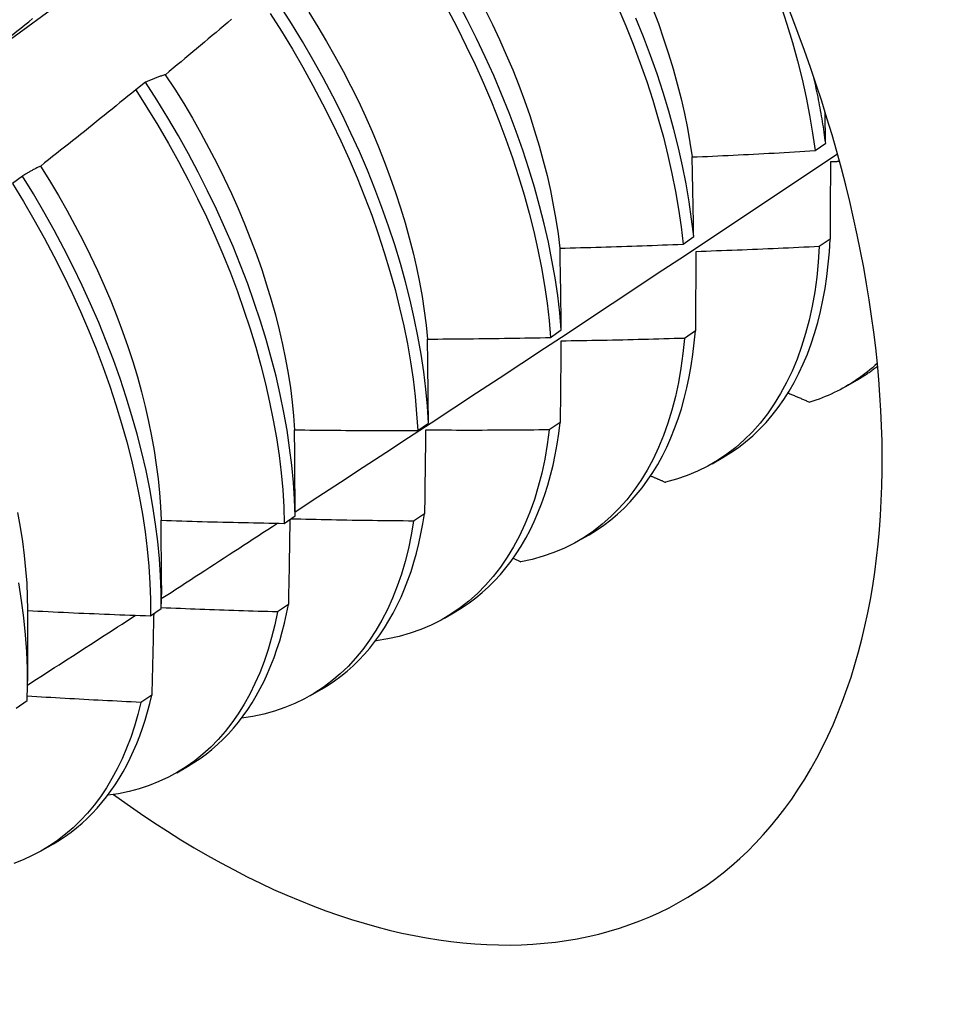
# Model space of a CAD drawing. Header units: inches. Extents: x 11 to 197, y 14 to 125.
# Tile 77 of 82: x 176.848 to 177.088, y 85.595 to 85.851. Entities that reach past the tile are written whole.
import ezdxf

# ---------------------------------------------------------------- set-up
doc = ezdxf.new("R2010")
doc.units = ezdxf.units.IN
doc.header["$MEASUREMENT"] = 0
doc.layers.add('Visible Edges(ANSI)', color=7, linetype='Continuous', lineweight=25)

msp = doc.modelspace()

# ---------------------------------------------------------------- linework, layer by layer
at = {"layer": 'Visible Edges(ANSI)'}
for p, q in [((176.88122, 85.83478), (176.87864, 85.83281)), ((177.05524, 85.81699), (177.05801, 85.81896)), ((176.84919, 85.81038), (176.8466, 85.8084)), ((177.02093, 85.79267), (177.02371, 85.79463)), ((177.05918, 85.79399), (177.05635, 85.79206)), ((176.9865, 85.7684), (176.98928, 85.77036)), ((177.02414, 85.7701), (177.02131, 85.76817)), ((177.06329, 85.75567), (177.06611, 85.75729)), ((176.98899, 85.74629), (176.98615, 85.74437)), ((176.95195, 85.7442), (176.95474, 85.74615)), ((177.02849, 85.73557), (177.03131, 85.7372)), ((176.91728, 85.72006), (176.92008, 85.72201)), ((176.95373, 85.72256), (176.95087, 85.72065)), ((176.9937, 85.71548), (176.99651, 85.71711)), ((176.97676, 85.71096), (176.97877, 85.71006)), ((176.88532, 85.70386), (176.88531, 85.69912)), ((176.88249, 85.696), (176.8853, 85.69794)), ((176.91834, 85.69894), (176.91548, 85.69703)), ((176.85054, 85.69752), (176.85051, 85.67903)), ((176.9589, 85.69539), (176.96171, 85.69702)), ((176.94102, 85.68958), (176.94113, 85.68953)), ((176.88284, 85.67541), (176.87997, 85.67351)), ((176.9241, 85.6753), (176.92691, 85.67692)), ((176.84758, 85.67202), (176.85041, 85.67395)), ((176.8893, 85.65521), (176.89211, 85.65683)), ((176.8545, 85.63512), (176.85731, 85.63674))]:
    msp.add_line(p, q, dxfattribs=at)
at = {"layer": 'Visible Edges(ANSI)', "flags": 128}
for points in [[(176.95474, 85.74615), (176.95447, 85.75053), (176.95405, 85.75498), (176.95351, 85.7595), (176.95282, 85.76407), (176.95201, 85.7687), (176.95106, 85.77338), (176.94999, 85.77811), (176.94878, 85.78287), (176.94744, 85.78766), (176.94597, 85.79247), (176.94438, 85.79731), (176.94267, 85.80216), (176.94083, 85.80701), (176.93887, 85.81187), (176.93679, 85.81672), (176.93459, 85.82156), (176.93228, 85.82638), (176.92986, 85.83118), (176.92734, 85.83594), (176.9247, 85.84068), (176.92197, 85.84537), (176.91913, 85.85001), (176.9162, 85.8546)], [(176.98928, 85.77036), (176.98888, 85.7748), (176.98834, 85.77932), (176.98767, 85.78389), (176.98686, 85.78852), (176.98592, 85.7932), (176.98485, 85.79792), (176.98365, 85.80267), (176.98232, 85.80746), (176.98086, 85.81228), (176.97928, 85.81711), (176.97757, 85.82196), (176.97574, 85.82681), (176.97378, 85.83167), (176.97171, 85.83652), (176.96952, 85.84136), (176.96722, 85.84618), (176.96481, 85.85098), (176.96229, 85.85575)], [(177.00399, 85.85433), (177.00604, 85.84948), (177.00798, 85.84463), (177.00979, 85.83977), (177.01149, 85.83493), (177.01305, 85.83009), (177.0145, 85.82528), (177.01581, 85.8205), (177.01699, 85.81574), (177.01804, 85.81103), (177.01896, 85.80636), (177.01975, 85.80174), (177.02041, 85.79717), (177.02093, 85.79267)], [(177.01303, 85.85401), (177.01451, 85.85005), (177.01589, 85.8461), (177.01718, 85.84216), (177.01836, 85.83824), (177.01944, 85.83435), (177.02042, 85.83048), (177.02129, 85.82664), (177.02205, 85.82284), (177.02271, 85.81907), (177.02327, 85.81535)], [(177.04638, 85.85473), (177.04794, 85.8499), (177.04938, 85.84509), (177.05068, 85.8403), (177.05186, 85.83555), (177.0529, 85.83084), (177.05381, 85.82617), (177.05459, 85.82155), (177.05524, 85.81699)], [(176.79979, 85.81218), (176.80789, 85.8181), (176.81598, 85.82401), (176.82407, 85.82991), (176.83216, 85.83582), (176.84024, 85.84172), (176.84832, 85.84761), (176.85639, 85.8535)], [(176.83536, 85.83821), (176.8364, 85.83902), (176.83743, 85.83984), (176.83847, 85.84065), (176.8395, 85.84147), (176.84053, 85.84228), (176.84157, 85.8431), (176.8426, 85.84392), (176.84363, 85.84474), (176.84466, 85.84556), (176.84569, 85.84638), (176.84672, 85.8472), (176.84775, 85.84802), (176.84878, 85.84885), (176.8498, 85.84967), (176.85083, 85.8505), (176.85185, 85.85132)], [(176.91361, 85.85263), (176.91654, 85.84804), (176.91937, 85.84339), (176.92209, 85.83869), (176.92472, 85.83396), (176.92724, 85.82919), (176.92965, 85.82439), (176.93195, 85.81957), (176.93414, 85.81473), (176.93621, 85.80988), (176.93816, 85.80502), (176.93999, 85.80017), (176.9417, 85.79532), (176.94328, 85.79048), (176.94473, 85.78567), (176.94606, 85.78088), (176.94726, 85.77612), (176.94833, 85.7714), (176.94927, 85.76673), (176.95007, 85.7621), (176.95074, 85.75753), (176.95128, 85.75302), (176.95168, 85.74857), (176.95195, 85.7442)], [(176.92362, 85.85299), (176.92598, 85.84921), (176.92826, 85.84539), (176.93045, 85.84154), (176.93257, 85.83766), (176.93459, 85.83375), (176.93653, 85.82982), (176.93837, 85.82588), (176.94013, 85.82192), (176.94179, 85.81796), (176.94336, 85.814), (176.94483, 85.81004), (176.94621, 85.80609), (176.94749, 85.80215), (176.94868, 85.79823), (176.94976, 85.79432), (176.95075, 85.79045), (176.95163, 85.7866), (176.95241, 85.78279), (176.95309, 85.77902), (176.95366, 85.77529), (176.95413, 85.77161), (176.95449, 85.76798)], [(176.95967, 85.85377), (176.96219, 85.849), (176.96459, 85.84419), (176.96688, 85.83937), (176.96906, 85.83453), (176.97112, 85.82968), (176.97307, 85.82482), (176.97489, 85.81997), (176.97659, 85.81512), (176.97817, 85.81029), (176.97961, 85.80548), (176.98094, 85.80069), (176.98213, 85.79593), (176.98319, 85.79122), (176.98412, 85.78654), (176.98491, 85.78192), (176.98557, 85.77735), (176.9861, 85.77284), (176.9865, 85.7684)], [(176.96941, 85.85375), (176.97136, 85.84982), (176.97321, 85.84587), (176.97498, 85.84192), (176.97665, 85.83796), (176.97822, 85.83401), (176.9797, 85.83005), (176.98107, 85.8261), (176.98234, 85.82217), (176.98352, 85.81825), (176.98459, 85.81435), (176.98557, 85.81048), (176.98644, 85.80664), (176.98721, 85.80283), (176.98787, 85.79906), (176.98844, 85.79533), (176.9889, 85.79165)], [(177.02371, 85.79463), (177.02317, 85.79914), (177.02251, 85.80371), (177.02171, 85.80833), (177.02078, 85.81301), (177.01972, 85.81773), (177.01852, 85.82248), (177.0172, 85.82727), (177.01575, 85.83208), (177.01417, 85.83692), (177.01247, 85.84176), (177.01065, 85.84662), (177.0087, 85.85147)], [(176.90357, 85.85116), (176.90256, 85.8503), (176.90155, 85.84945), (176.90055, 85.84859), (176.89954, 85.84774), (176.89853, 85.84689), (176.89752, 85.84604), (176.89651, 85.84519), (176.8955, 85.84434), (176.89448, 85.84349), (176.89347, 85.84265), (176.89246, 85.8418), (176.89144, 85.84095), (176.89043, 85.84011), (176.88941, 85.83927), (176.8884, 85.83843), (176.88738, 85.83758), (176.88636, 85.83674)], [(176.88636, 85.83674), (176.88614, 85.83667), (176.88592, 85.8366), (176.8857, 85.83653), (176.88548, 85.83646), (176.88526, 85.83638), (176.88504, 85.83631), (176.88482, 85.83623), (176.88461, 85.83615), (176.88439, 85.83608), (176.88417, 85.836), (176.88396, 85.83592), (176.88374, 85.83584), (176.88353, 85.83575), (176.88332, 85.83567), (176.8831, 85.83559), (176.88289, 85.8355), (176.88268, 85.83541), (176.88247, 85.83533), (176.88226, 85.83524), (176.88205, 85.83515), (176.88184, 85.83506), (176.88164, 85.83497), (176.88143, 85.83488), (176.88122, 85.83478)], [(176.88635, 85.83674), (176.88878, 85.833), (176.89113, 85.82921), (176.8934, 85.82539), (176.89559, 85.82153), (176.8977, 85.81764), (176.89972, 85.81373), (176.90166, 85.8098), (176.90351, 85.80585), (176.90528, 85.8019), (176.90695, 85.79793), (176.90853, 85.79397), (176.91001, 85.79001), (176.9114, 85.78606), (176.91269, 85.78212), (176.91389, 85.77819), (176.91498, 85.77429), (176.91597, 85.77042), (176.91685, 85.76657), (176.91763, 85.76277), (176.9183, 85.759), (176.91886, 85.75528), (176.91932, 85.75161), (176.91967, 85.74799), (176.91991, 85.74442)], [(177.05801, 85.81896), (177.05792, 85.81965), (177.05782, 85.82035), (177.05772, 85.82105), (177.05762, 85.82175), (177.05752, 85.82245), (177.05741, 85.82315), (177.0573, 85.82385), (177.05719, 85.82456), (177.05707, 85.82526), (177.05695, 85.82597), (177.05683, 85.82668), (177.0567, 85.82739), (177.05657, 85.8281), (177.05644, 85.82881), (177.0563, 85.82952), (177.05616, 85.83023), (177.05602, 85.83095), (177.05588, 85.83167), (177.05573, 85.83238), (177.05558, 85.8331), (177.05542, 85.83382), (177.05527, 85.83454), (177.05511, 85.83526), (177.05494, 85.83598)], [(176.92008, 85.72201), (176.91993, 85.72632), (176.91965, 85.7307), (176.91923, 85.73515), (176.91867, 85.73967), (176.91798, 85.74425), (176.91716, 85.74889), (176.91621, 85.75357), (176.91512, 85.7583), (176.9139, 85.76306), (176.91256, 85.76785), (176.91108, 85.77267), (176.90948, 85.77751), (176.90776, 85.78235), (176.90591, 85.78721), (176.90395, 85.79206), (176.90186, 85.79691), (176.89966, 85.80175), (176.89734, 85.80657), (176.89492, 85.81137), (176.89238, 85.81613), (176.88974, 85.82086), (176.887, 85.82555), (176.88416, 85.83019), (176.88122, 85.83478)], [(176.87864, 85.83281), (176.87762, 85.83197), (176.8766, 85.83114), (176.87557, 85.8303), (176.87455, 85.82947), (176.87353, 85.82864), (176.8725, 85.8278), (176.87148, 85.82697), (176.87045, 85.82614), (176.86943, 85.82531), (176.8684, 85.82448), (176.86737, 85.82365), (176.86634, 85.82283), (176.86531, 85.822), (176.86428, 85.82118), (176.86325, 85.82035), (176.86222, 85.81953), (176.86119, 85.81871), (176.86016, 85.81789), (176.85912, 85.81707), (176.85809, 85.81625), (176.85706, 85.81543), (176.85602, 85.81461), (176.85498, 85.81379), (176.85395, 85.81298)], [(176.87864, 85.83281), (176.88157, 85.82822), (176.8844, 85.82358), (176.88714, 85.81888), (176.88977, 85.81415), (176.8923, 85.80938), (176.89471, 85.80458), (176.89702, 85.79976), (176.89921, 85.79492), (176.90129, 85.79007), (176.90325, 85.78522), (176.90508, 85.78036), (176.9068, 85.77551), (176.90839, 85.77068), (176.90985, 85.76586), (176.91119, 85.76107), (176.91239, 85.75631), (176.91347, 85.75159), (176.91442, 85.74691), (176.91523, 85.74228), (176.91591, 85.73771), (176.91645, 85.73319), (176.91686, 85.72874), (176.91714, 85.72436), (176.91728, 85.72006)], [(177.05801, 85.81896), (177.058, 85.8193), (177.05799, 85.81964), (177.05799, 85.81998), (177.05798, 85.82032), (177.05797, 85.82066), (177.05797, 85.821), (177.05796, 85.82134), (177.05795, 85.82168), (177.05794, 85.82202), (177.05794, 85.82236), (177.05793, 85.8227), (177.05792, 85.82303), (177.05792, 85.82337), (177.05791, 85.82371), (177.0579, 85.82405), (177.05789, 85.82439), (177.05789, 85.82473), (177.05788, 85.82506), (177.05787, 85.8254), (177.05786, 85.82574), (177.05786, 85.82608), (177.05785, 85.82641), (177.05784, 85.82675), (177.05783, 85.82709)], [(176.92008, 85.72308), (176.92598, 85.72693), (176.93189, 85.73078), (176.93779, 85.73464), (176.94369, 85.7385), (176.94958, 85.74236), (176.95547, 85.74622), (176.96136, 85.75009), (176.96725, 85.75396), (176.97313, 85.75783), (176.97902, 85.7617), (176.98489, 85.76558), (176.99077, 85.76945), (176.99664, 85.77333), (177.00251, 85.77722), (177.00838, 85.7811), (177.01424, 85.78499), (177.0201, 85.78887), (177.02596, 85.79276), (177.03182, 85.79666), (177.03767, 85.80055), (177.04352, 85.80445), (177.04937, 85.80834), (177.05521, 85.81224), (177.06105, 85.81615)], [(177.0233, 85.81533), (177.02463, 85.81538), (177.02597, 85.81544), (177.0273, 85.8155), (177.02863, 85.81556), (177.02996, 85.81563), (177.03129, 85.81569), (177.03262, 85.81575), (177.03395, 85.81582), (177.03528, 85.81588), (177.03662, 85.81595), (177.03795, 85.81602), (177.03928, 85.81609), (177.04061, 85.81616), (177.04194, 85.81623), (177.04327, 85.8163), (177.0446, 85.81637), (177.04593, 85.81645), (177.04726, 85.81652), (177.04859, 85.8166), (177.04992, 85.81667), (177.05125, 85.81675), (177.05258, 85.81683), (177.05391, 85.81691), (177.05524, 85.81699)], [(176.85395, 85.81298), (176.85374, 85.81288), (176.85354, 85.81279), (176.85333, 85.81269), (176.85313, 85.81259), (176.85293, 85.81249), (176.85272, 85.81238), (176.85252, 85.81228), (176.85232, 85.81218), (176.85212, 85.81207), (176.85192, 85.81197), (176.85172, 85.81186), (176.85152, 85.81175), (176.85133, 85.81164), (176.85113, 85.81153), (176.85093, 85.81142), (176.85074, 85.81131), (176.85054, 85.8112), (176.85034, 85.81108), (176.85015, 85.81097), (176.84996, 85.81085), (176.84976, 85.81073), (176.84957, 85.81062), (176.84938, 85.8105), (176.84919, 85.81038)], [(176.85391, 85.81297), (176.85626, 85.80918), (176.85854, 85.80535), (176.86074, 85.8015), (176.86285, 85.79761), (176.86489, 85.7937), (176.86684, 85.78977), (176.8687, 85.78582), (176.87047, 85.78187), (176.87215, 85.77791), (176.87373, 85.77395), (176.87522, 85.76999), (176.87661, 85.76604), (176.87789, 85.76211), (176.87908, 85.75819), (176.88016, 85.75429), (176.88114, 85.75042), (176.88201, 85.74658), (176.88278, 85.74277), (176.88345, 85.739), (176.88401, 85.73528), (176.88448, 85.7316), (176.88483, 85.72797), (176.88509, 85.7244), (176.88524, 85.72088)], [(177.02371, 85.79463), (177.02369, 85.7955), (177.02368, 85.79637), (177.02366, 85.79725), (177.02364, 85.79812), (177.02363, 85.79898), (177.02361, 85.79985), (177.0236, 85.80072), (177.02358, 85.80159), (177.02357, 85.80245), (177.02355, 85.80332), (177.02353, 85.80418), (177.02352, 85.80504), (177.0235, 85.80591), (177.02348, 85.80677), (177.02347, 85.80763), (177.02345, 85.80849), (177.02343, 85.80934), (177.02341, 85.8102), (177.02339, 85.81106), (177.02338, 85.81191), (177.02336, 85.81277), (177.02334, 85.81362), (177.02332, 85.81447), (177.0233, 85.81533)], [(177.05925, 85.81403), (177.05924, 85.8132), (177.05924, 85.81238), (177.05924, 85.81155), (177.05924, 85.81072), (177.05923, 85.8099), (177.05923, 85.80907), (177.05923, 85.80824), (177.05922, 85.80741), (177.05922, 85.80658), (177.05922, 85.80574), (177.05922, 85.80491), (177.05921, 85.80408), (177.05921, 85.80324), (177.05921, 85.80241), (177.0592, 85.80157), (177.0592, 85.80073), (177.0592, 85.79989), (177.0592, 85.79905), (177.05919, 85.79821), (177.05919, 85.79737), (177.05919, 85.79653), (177.05918, 85.79568), (177.05918, 85.79484), (177.05918, 85.79399)], [(177.06161, 85.81415), (177.06151, 85.81415), (177.06141, 85.81414), (177.06131, 85.81414), (177.06121, 85.81413), (177.06111, 85.81413), (177.06102, 85.81412), (177.06092, 85.81411), (177.06082, 85.81411), (177.06072, 85.8141), (177.06062, 85.8141), (177.06052, 85.81409), (177.06043, 85.81409), (177.06033, 85.81408), (177.06023, 85.81408), (177.06013, 85.81407), (177.06003, 85.81407), (177.05993, 85.81406), (177.05984, 85.81406), (177.05974, 85.81405), (177.05964, 85.81405), (177.05954, 85.81404), (177.05944, 85.81404), (177.05934, 85.81403), (177.05925, 85.81403)], [(176.8853, 85.69794), (176.88528, 85.70217), (176.88512, 85.70648), (176.88483, 85.71087), (176.8844, 85.71533), (176.88383, 85.71985), (176.88314, 85.72444), (176.88231, 85.72907), (176.88135, 85.73376), (176.88025, 85.73849), (176.87903, 85.74325), (176.87768, 85.74805), (176.87619, 85.75287), (176.87459, 85.7577), (176.87286, 85.76255), (176.871, 85.76741), (176.86903, 85.77226), (176.86694, 85.77711), (176.86473, 85.78195), (176.86241, 85.78677), (176.85997, 85.79156), (176.85743, 85.79633), (176.85479, 85.80105), (176.85204, 85.80574), (176.84919, 85.81038)], [(176.8466, 85.8084), (176.84944, 85.80376), (176.85218, 85.79907), (176.85482, 85.79434), (176.85735, 85.78957), (176.85977, 85.78478), (176.86209, 85.77996), (176.86429, 85.77512), (176.86637, 85.77027), (176.86834, 85.76541), (176.87018, 85.76056), (176.8719, 85.75571), (176.8735, 85.75087), (176.87497, 85.74606), (176.87631, 85.74127), (176.87753, 85.7365), (176.87861, 85.73178), (176.87956, 85.7271), (176.88038, 85.72246), (176.88107, 85.71788), (176.88162, 85.71337), (176.88204, 85.70891), (176.88233, 85.70453), (176.88247, 85.70022), (176.88249, 85.696)], [(176.98895, 85.79163), (176.99029, 85.79166), (176.99162, 85.79169), (176.99295, 85.79173), (176.99428, 85.79176), (176.99562, 85.7918), (176.99695, 85.79183), (176.99828, 85.79187), (176.99961, 85.79191), (177.00095, 85.79195), (177.00228, 85.79199), (177.00361, 85.79203), (177.00494, 85.79208), (177.00628, 85.79212), (177.00761, 85.79216), (177.00894, 85.79221), (177.01027, 85.79226), (177.01161, 85.7923), (177.01294, 85.79235), (177.01427, 85.7924), (177.0156, 85.79245), (177.01693, 85.79251), (177.01827, 85.79256), (177.0196, 85.79261), (177.02093, 85.79267)], [(177.03131, 85.7372), (177.03334, 85.73845), (177.03531, 85.7398), (177.03721, 85.74127), (177.03904, 85.74284), (177.04081, 85.74452), (177.0425, 85.7463), (177.04411, 85.74818), (177.04565, 85.75017), (177.04712, 85.75225), (177.04851, 85.75443), (177.04982, 85.75671), (177.05104, 85.75908), (177.05219, 85.76154), (177.05325, 85.76409), (177.05424, 85.76672), (177.05513, 85.76945), (177.05594, 85.77225), (177.05667, 85.77514), (177.05731, 85.7781), (177.05786, 85.78114), (177.05832, 85.78425), (177.05869, 85.78743), (177.05898, 85.79068), (177.05918, 85.79399)], [(176.98928, 85.77036), (176.98927, 85.77125), (176.98926, 85.77215), (176.98925, 85.77304), (176.98924, 85.77394), (176.98922, 85.77483), (176.98921, 85.77572), (176.9892, 85.77661), (176.98919, 85.77751), (176.98917, 85.77839), (176.98916, 85.77928), (176.98915, 85.78017), (176.98913, 85.78106), (176.98912, 85.78194), (176.9891, 85.78283), (176.98909, 85.78371), (176.98908, 85.7846), (176.98906, 85.78548), (176.98905, 85.78636), (176.98903, 85.78724), (176.98902, 85.78812), (176.989, 85.789), (176.98898, 85.78988), (176.98897, 85.79075), (176.98895, 85.79163)], [(177.05635, 85.79206), (177.05609, 85.78802), (177.05569, 85.78408), (177.05516, 85.78025), (177.0545, 85.77652), (177.05371, 85.77291), (177.05279, 85.76941), (177.05174, 85.76603), (177.05057, 85.76278), (177.04927, 85.75966), (177.04784, 85.75668), (177.0463, 85.75383), (177.04464, 85.75112), (177.04286, 85.74856), (177.04096, 85.74615), (177.03895, 85.74388), (177.03684, 85.74177), (177.03462, 85.73982), (177.03229, 85.73803), (177.02987, 85.7364), (177.02734, 85.73493), (177.02473, 85.73363), (177.02202, 85.7325), (177.01923, 85.73153), (177.01635, 85.73074)], [(177.02427, 85.7907), (177.02426, 85.78985), (177.02426, 85.789), (177.02425, 85.78815), (177.02425, 85.7873), (177.02424, 85.78645), (177.02424, 85.7856), (177.02424, 85.78475), (177.02423, 85.78389), (177.02423, 85.78304), (177.02422, 85.78218), (177.02422, 85.78132), (177.02421, 85.78046), (177.02421, 85.77961), (177.0242, 85.77875), (177.02419, 85.77789), (177.02419, 85.77702), (177.02418, 85.77616), (177.02418, 85.7753), (177.02417, 85.77443), (177.02417, 85.77357), (177.02416, 85.7727), (177.02416, 85.77183), (177.02415, 85.77097), (177.02414, 85.7701)], [(177.05635, 85.79206), (177.05501, 85.79199), (177.05368, 85.79192), (177.05234, 85.79186), (177.05101, 85.79179), (177.04967, 85.79173), (177.04833, 85.79166), (177.047, 85.7916), (177.04566, 85.79154), (177.04432, 85.79148), (177.04299, 85.79142), (177.04165, 85.79136), (177.04031, 85.7913), (177.03898, 85.79125), (177.03764, 85.79119), (177.0363, 85.79114), (177.03497, 85.79109), (177.03363, 85.79103), (177.03229, 85.79098), (177.03095, 85.79093), (177.02962, 85.79089), (177.02828, 85.79084), (177.02694, 85.79079), (177.02561, 85.79075), (177.02427, 85.7907)], [(176.99651, 85.71711), (176.99845, 85.71829), (177.00033, 85.71958), (177.00214, 85.72096), (177.0039, 85.72244), (177.00559, 85.72401), (177.00722, 85.72568), (177.00878, 85.72745), (177.01027, 85.7293), (177.0117, 85.73125), (177.01305, 85.73328), (177.01434, 85.7354), (177.01555, 85.73761), (177.01669, 85.7399), (177.01775, 85.74227), (177.01874, 85.74473), (177.01965, 85.74726), (177.02049, 85.74987), (177.02125, 85.75255), (177.02193, 85.75531), (177.02253, 85.75813), (177.02306, 85.76103), (177.0235, 85.76399), (177.02386, 85.76701), (177.02414, 85.7701)], [(176.9545, 85.76798), (176.95583, 85.76799), (176.95717, 85.76799), (176.9585, 85.768), (176.95983, 85.76801), (176.96117, 85.76802), (176.9625, 85.76803), (176.96383, 85.76805), (176.96517, 85.76806), (176.9665, 85.76807), (176.96783, 85.76809), (176.96917, 85.7681), (176.9705, 85.76812), (176.97183, 85.76814), (176.97317, 85.76816), (176.9745, 85.76818), (176.97583, 85.7682), (176.97717, 85.76822), (176.9785, 85.76824), (176.97983, 85.76827), (176.98117, 85.76829), (176.9825, 85.76832), (176.98383, 85.76834), (176.98516, 85.76837), (176.9865, 85.7684)], [(176.95474, 85.74615), (176.95474, 85.74707), (176.95473, 85.74799), (176.95472, 85.74891), (176.95471, 85.74982), (176.9547, 85.75074), (176.95469, 85.75165), (176.95469, 85.75257), (176.95468, 85.75348), (176.95467, 85.7544), (176.95466, 85.75531), (176.95465, 85.75622), (176.95464, 85.75713), (176.95463, 85.75804), (176.95462, 85.75895), (176.95461, 85.75985), (176.9546, 85.76076), (176.95459, 85.76167), (176.95457, 85.76257), (176.95456, 85.76347), (176.95455, 85.76438), (176.95454, 85.76528), (176.95453, 85.76618), (176.95451, 85.76708), (176.9545, 85.76798)], [(177.02131, 85.76817), (177.02092, 85.76422), (177.0204, 85.76038), (177.01975, 85.75665), (177.01896, 85.75303), (177.01805, 85.74952), (177.01701, 85.74614), (177.01584, 85.74288), (177.01455, 85.73975), (177.01313, 85.73676), (177.0116, 85.7339), (177.00994, 85.73119), (177.00817, 85.72862), (177.00628, 85.72619), (177.00428, 85.72392), (177.00217, 85.7218), (176.99995, 85.71984), (176.99763, 85.71804), (176.99521, 85.7164), (176.9927, 85.71492), (176.99009, 85.71361), (176.98738, 85.71247), (176.9846, 85.71149), (176.98172, 85.71069), (176.97877, 85.71006)], [(176.98919, 85.76745), (176.98918, 85.76658), (176.98917, 85.76571), (176.98917, 85.76483), (176.98916, 85.76396), (176.98915, 85.76308), (176.98914, 85.76221), (176.98914, 85.76133), (176.98913, 85.76045), (176.98912, 85.75957), (176.98911, 85.75869), (176.98911, 85.75781), (176.9891, 85.75693), (176.98909, 85.75605), (176.98908, 85.75517), (176.98907, 85.75428), (176.98906, 85.7534), (176.98906, 85.75251), (176.98905, 85.75162), (176.98904, 85.75074), (176.98903, 85.74985), (176.98902, 85.74896), (176.98901, 85.74807), (176.989, 85.74718), (176.98899, 85.74629)], [(177.02131, 85.76817), (177.01997, 85.76813), (177.01863, 85.76809), (177.01729, 85.76805), (177.01596, 85.76801), (177.01462, 85.76797), (177.01328, 85.76793), (177.01194, 85.7679), (177.0106, 85.76786), (177.00927, 85.76783), (177.00793, 85.7678), (177.00659, 85.76777), (177.00525, 85.76773), (177.00391, 85.76771), (177.00257, 85.76768), (177.00124, 85.76765), (176.9999, 85.76762), (176.99856, 85.7676), (176.99722, 85.76757), (176.99588, 85.76755), (176.99454, 85.76753), (176.9932, 85.76751), (176.99187, 85.76749), (176.99053, 85.76747), (176.98919, 85.76745)], [(177.07144, 85.76168), (177.0708, 85.7611), (177.07016, 85.76054), (177.0695, 85.75998), (177.06884, 85.75945), (177.06817, 85.75892), (177.06749, 85.75841), (177.0668, 85.75791), (177.0661, 85.75743), (177.06539, 85.75696), (177.06468, 85.7565), (177.06396, 85.75606), (177.06323, 85.75563), (177.06249, 85.75521), (177.06174, 85.75481), (177.06099, 85.75442), (177.06022, 85.75405), (177.05945, 85.75369), (177.05868, 85.75334), (177.05789, 85.75301), (177.0571, 85.7527), (177.0563, 85.75239), (177.05549, 85.7521), (177.05468, 85.75183), (177.05386, 85.75157)], [(177.06611, 85.75729), (177.06634, 85.75743), (177.06657, 85.75756), (177.06681, 85.7577), (177.06704, 85.75784), (177.06727, 85.75799), (177.0675, 85.75813), (177.06773, 85.75827), (177.06796, 85.75842), (177.06819, 85.75857), (177.06842, 85.75872), (177.06864, 85.75887), (177.06887, 85.75902), (177.06909, 85.75918), (177.06932, 85.75933), (177.06954, 85.75949), (177.06976, 85.75964), (177.06999, 85.7598), (177.07021, 85.75996), (177.07043, 85.76013), (177.07064, 85.76029), (177.07086, 85.76046), (177.07108, 85.76062), (177.0713, 85.76079), (177.07151, 85.76096)], [(177.04823, 85.75397), (177.04846, 85.75387), (177.0487, 85.75377), (177.04893, 85.75367), (177.04916, 85.75357), (177.0494, 85.75347), (177.04963, 85.75337), (177.04987, 85.75327), (177.0501, 85.75317), (177.05034, 85.75307), (177.05057, 85.75297), (177.0508, 85.75287), (177.05104, 85.75277), (177.05127, 85.75267), (177.05151, 85.75257), (177.05174, 85.75247), (177.05198, 85.75237), (177.05221, 85.75227), (177.05245, 85.75217), (177.05268, 85.75207), (177.05292, 85.75197), (177.05315, 85.75187), (177.05339, 85.75177), (177.05362, 85.75167), (177.05386, 85.75157)], [(176.96171, 85.69702), (176.96355, 85.69814), (176.96534, 85.69935), (176.96707, 85.70065), (176.96875, 85.70204), (176.97037, 85.70352), (176.97194, 85.70508), (176.97344, 85.70672), (176.97488, 85.70845), (176.97626, 85.71026), (176.97758, 85.71216), (176.97884, 85.71413), (176.98003, 85.71618), (176.98115, 85.7183), (176.98221, 85.7205), (176.9832, 85.72278), (176.98412, 85.72512), (176.98498, 85.72754), (176.98577, 85.73003), (176.98648, 85.73258), (176.98713, 85.7352), (176.9877, 85.73788), (176.9882, 85.74062), (176.98864, 85.74342), (176.98899, 85.74629)], [(176.91995, 85.74439), (176.92128, 85.74437), (176.92261, 85.74435), (176.92395, 85.74433), (176.92528, 85.74432), (176.92661, 85.7443), (176.92795, 85.74429), (176.92928, 85.74428), (176.93061, 85.74426), (176.93195, 85.74425), (176.93328, 85.74424), (176.93461, 85.74423), (176.93595, 85.74422), (176.93728, 85.74422), (176.93861, 85.74421), (176.93995, 85.7442), (176.94128, 85.7442), (176.94261, 85.7442), (176.94395, 85.74419), (176.94528, 85.74419), (176.94661, 85.74419), (176.94795, 85.74419), (176.94928, 85.74419), (176.95061, 85.74419), (176.95195, 85.7442)], [(176.92008, 85.72201), (176.92008, 85.72295), (176.92008, 85.72389), (176.92007, 85.72483), (176.92007, 85.72577), (176.92007, 85.72671), (176.92006, 85.72765), (176.92006, 85.72859), (176.92005, 85.72952), (176.92005, 85.73046), (176.92004, 85.73139), (176.92004, 85.73233), (176.92003, 85.73326), (176.92003, 85.73419), (176.92002, 85.73512), (176.92002, 85.73605), (176.92001, 85.73698), (176.92, 85.73791), (176.92, 85.73884), (176.91999, 85.73977), (176.91998, 85.74069), (176.91997, 85.74162), (176.91996, 85.74254), (176.91996, 85.74347), (176.91995, 85.74439)], [(176.98615, 85.74437), (176.98564, 85.74052), (176.98499, 85.73678), (176.98422, 85.73315), (176.98331, 85.72964), (176.98228, 85.72625), (176.98112, 85.72298), (176.97983, 85.71984), (176.97842, 85.71684), (176.97689, 85.71398), (176.97524, 85.71125), (176.97348, 85.70867), (176.97159, 85.70624), (176.9696, 85.70396), (176.9675, 85.70183), (176.96529, 85.69986), (176.96297, 85.69805), (176.96056, 85.6964), (176.95805, 85.69491), (176.95544, 85.69359), (176.95275, 85.69244), (176.94997, 85.69146), (176.9471, 85.69064), (176.94415, 85.69), (176.94113, 85.68953)], [(176.95401, 85.74428), (176.954, 85.74338), (176.95399, 85.74249), (176.95398, 85.74159), (176.95397, 85.74069), (176.95396, 85.7398), (176.95394, 85.7389), (176.95393, 85.738), (176.95392, 85.7371), (176.95391, 85.73619), (176.9539, 85.73529), (176.95389, 85.73439), (176.95388, 85.73348), (176.95386, 85.73258), (176.95385, 85.73167), (176.95384, 85.73077), (176.95383, 85.72986), (176.95382, 85.72895), (176.9538, 85.72804), (176.95379, 85.72713), (176.95378, 85.72622), (176.95377, 85.72531), (176.95375, 85.72439), (176.95374, 85.72348), (176.95373, 85.72256)], [(176.98615, 85.74437), (176.98481, 85.74435), (176.98347, 85.74434), (176.98213, 85.74432), (176.98079, 85.74431), (176.97945, 85.7443), (176.97811, 85.74429), (176.97678, 85.74428), (176.97544, 85.74427), (176.9741, 85.74426), (176.97276, 85.74426), (176.97142, 85.74425), (176.97008, 85.74425), (176.96874, 85.74424), (176.9674, 85.74424), (176.96606, 85.74424), (176.96472, 85.74424), (176.96338, 85.74424), (176.96204, 85.74424), (176.96071, 85.74425), (176.95937, 85.74425), (176.95803, 85.74426), (176.95669, 85.74426), (176.95535, 85.74427), (176.95401, 85.74428)], [(177.0125, 85.73242), (177.01266, 85.73235), (177.01282, 85.73228), (177.01298, 85.73221), (177.01314, 85.73214), (177.0133, 85.73207), (177.01346, 85.732), (177.01362, 85.73193), (177.01378, 85.73186), (177.01394, 85.73179), (177.0141, 85.73172), (177.01426, 85.73165), (177.01442, 85.73158), (177.01458, 85.73151), (177.01474, 85.73144), (177.0149, 85.73137), (177.01507, 85.7313), (177.01523, 85.73123), (177.01539, 85.73116), (177.01555, 85.73109), (177.01571, 85.73102), (177.01587, 85.73095), (177.01603, 85.73088), (177.01619, 85.73081), (177.01635, 85.73074)], [(176.84794, 85.72285), (176.84862, 85.71908), (176.8492, 85.71536), (176.84967, 85.71168), (176.85004, 85.70805), (176.85031, 85.70448), (176.85047, 85.70097), (176.85052, 85.69753)], [(176.88529, 85.72085), (176.88663, 85.72081), (176.88796, 85.72077), (176.88929, 85.72072), (176.89062, 85.72068), (176.89195, 85.72064), (176.89329, 85.72061), (176.89462, 85.72057), (176.89595, 85.72053), (176.89728, 85.72049), (176.89862, 85.72046), (176.89995, 85.72042), (176.90128, 85.72039), (176.90262, 85.72036), (176.90395, 85.72033), (176.90528, 85.7203), (176.90661, 85.72027), (176.90795, 85.72024), (176.90928, 85.72021), (176.91061, 85.72018), (176.91195, 85.72016), (176.91328, 85.72013), (176.91461, 85.72011), (176.91594, 85.72008), (176.91728, 85.72006)], [(176.88532, 85.70386), (176.88532, 85.70457), (176.88532, 85.70529), (176.88532, 85.706), (176.88532, 85.70671), (176.88532, 85.70742), (176.88532, 85.70813), (176.88532, 85.70884), (176.88532, 85.70955), (176.88532, 85.71026), (176.88532, 85.71097), (176.88532, 85.71168), (176.88532, 85.71239), (176.88531, 85.7131), (176.88531, 85.7138), (176.88531, 85.71451), (176.88531, 85.71522), (176.88531, 85.71592), (176.88531, 85.71663), (176.88531, 85.71733), (176.8853, 85.71804), (176.8853, 85.71874), (176.8853, 85.71945), (176.8853, 85.72015), (176.88529, 85.72085)], [(176.91873, 85.72107), (176.91871, 85.72016), (176.9187, 85.71924), (176.91868, 85.71833), (176.91867, 85.71741), (176.91865, 85.7165), (176.91864, 85.71558), (176.91862, 85.71466), (176.91861, 85.71375), (176.91859, 85.71283), (176.91858, 85.71191), (176.91856, 85.71099), (176.91855, 85.71006), (176.91853, 85.70914), (176.91851, 85.70822), (176.9185, 85.70729), (176.91848, 85.70637), (176.91846, 85.70544), (176.91845, 85.70452), (176.91843, 85.70359), (176.91841, 85.70266), (176.91839, 85.70173), (176.91838, 85.7008), (176.91836, 85.69987), (176.91834, 85.69894)], [(176.95087, 85.72065), (176.94954, 85.72066), (176.94821, 85.72067), (176.94687, 85.72069), (176.94554, 85.7207), (176.94421, 85.72071), (176.94288, 85.72073), (176.94154, 85.72075), (176.94021, 85.72076), (176.93888, 85.72078), (176.93755, 85.7208), (176.93621, 85.72082), (176.93488, 85.72084), (176.93355, 85.72087), (176.93222, 85.72089), (176.93088, 85.72092), (176.92955, 85.72094), (176.92822, 85.72097), (176.92689, 85.721), (176.92555, 85.72102), (176.92422, 85.72105), (176.92289, 85.72108), (176.92156, 85.72112), (176.92022, 85.72115), (176.91889, 85.72118)], [(176.92691, 85.67692), (176.92866, 85.67799), (176.93035, 85.67913), (176.932, 85.68035), (176.9336, 85.68165), (176.93515, 85.68303), (176.93665, 85.68448), (176.93809, 85.68601), (176.93948, 85.68762), (176.94081, 85.6893), (176.94209, 85.69105), (176.94331, 85.69288), (176.94448, 85.69477), (176.94558, 85.69674), (176.94663, 85.69877), (176.94762, 85.70087), (176.94855, 85.70304), (176.94941, 85.70527), (176.95022, 85.70756), (176.95096, 85.70992), (176.95164, 85.71233), (176.95226, 85.71481), (176.95281, 85.71734), (176.9533, 85.71992), (176.95373, 85.72256)], [(176.88531, 85.70048), (176.88657, 85.7013), (176.88783, 85.70211), (176.88909, 85.70293), (176.89035, 85.70375), (176.89161, 85.70456), (176.89286, 85.70538), (176.89412, 85.7062), (176.89538, 85.70701), (176.89664, 85.70783), (176.8979, 85.70865), (176.89916, 85.70946), (176.90042, 85.71028), (176.90167, 85.7111), (176.90293, 85.71192), (176.90419, 85.71273), (176.90545, 85.71355), (176.90671, 85.71437), (176.90796, 85.71519), (176.90922, 85.716), (176.91048, 85.71682), (176.91173, 85.71764), (176.91299, 85.71846), (176.91425, 85.71928), (176.91551, 85.7201)], [(176.95087, 85.72065), (176.95026, 85.71704), (176.94953, 85.71353), (176.94868, 85.71014), (176.9477, 85.70685), (176.94661, 85.70368), (176.94541, 85.70062), (176.94409, 85.69769), (176.94265, 85.69489), (176.94111, 85.69221), (176.93945, 85.68967), (176.93769, 85.68727), (176.93582, 85.685), (176.93385, 85.68287), (176.93178, 85.68089), (176.92961, 85.67906), (176.92735, 85.67737), (176.92499, 85.67583), (176.92255, 85.67445), (176.92001, 85.67321), (176.9174, 85.67214), (176.91471, 85.67122), (176.91193, 85.67046), (176.90909, 85.66986), (176.90617, 85.66942)], [(176.85041, 85.67395), (176.85051, 85.6781), (176.85048, 85.68233), (176.85031, 85.68665), (176.85001, 85.69104), (176.84957, 85.69551), (176.849, 85.70003), (176.84829, 85.70462)], [(176.91548, 85.69703), (176.91422, 85.69707), (176.91296, 85.6971), (176.91171, 85.69714), (176.91045, 85.69717), (176.90919, 85.69721), (176.90793, 85.69725), (176.90668, 85.69729), (176.90542, 85.69733), (176.90416, 85.69737), (176.9029, 85.69741), (176.90165, 85.69746), (176.90039, 85.6975), (176.89913, 85.69754), (176.89787, 85.69759), (176.89662, 85.69764), (176.89536, 85.69768), (176.8941, 85.69773), (176.89285, 85.69778), (176.89159, 85.69783), (176.89033, 85.69788), (176.88908, 85.69793), (176.88782, 85.69798), (176.88656, 85.69804), (176.88531, 85.69809)], [(176.89211, 85.65683), (176.89376, 85.65783), (176.89537, 85.65891), (176.89693, 85.66005), (176.89845, 85.66126), (176.89992, 85.66254), (176.90135, 85.66389), (176.90273, 85.66531), (176.90407, 85.6668), (176.90535, 85.66835), (176.90658, 85.66997), (176.90777, 85.67165), (176.9089, 85.6734), (176.90999, 85.67521), (176.91102, 85.67708), (176.912, 85.67901), (176.91292, 85.681), (176.91379, 85.68305), (176.91461, 85.68516), (176.91537, 85.68732), (176.91608, 85.68954), (176.91673, 85.69181), (176.91732, 85.69414), (176.91786, 85.69651), (176.91834, 85.69894)], [(176.8505, 85.67801), (176.85167, 85.67876), (176.85285, 85.67952), (176.85402, 85.68027), (176.85519, 85.68103), (176.85636, 85.68178), (176.85753, 85.68254), (176.85871, 85.68329), (176.85988, 85.68405), (176.86105, 85.6848), (176.86222, 85.68556), (176.86339, 85.68632), (176.86456, 85.68707), (176.86574, 85.68783), (176.86691, 85.68858), (176.86808, 85.68934), (176.86925, 85.6901), (176.87042, 85.69085), (176.87159, 85.69161), (176.87276, 85.69236), (176.87393, 85.69312), (176.8751, 85.69388), (176.87627, 85.69463), (176.87744, 85.69539), (176.87861, 85.69615)], [(176.85054, 85.69738), (176.85187, 85.69731), (176.8532, 85.69725), (176.85453, 85.69718), (176.85586, 85.69711), (176.85719, 85.69705), (176.85852, 85.69699), (176.85985, 85.69692), (176.86118, 85.69686), (176.86251, 85.6968), (176.86385, 85.69674), (176.86518, 85.69668), (176.86651, 85.69663), (176.86784, 85.69657), (176.86917, 85.69651), (176.8705, 85.69646), (176.87183, 85.6964), (176.87317, 85.69635), (176.8745, 85.6963), (176.87583, 85.69624), (176.87716, 85.69619), (176.87849, 85.69614), (176.87982, 85.6961), (176.88116, 85.69605), (176.88249, 85.696)], [(176.91548, 85.69703), (176.91478, 85.69366), (176.91397, 85.69039), (176.91305, 85.68723), (176.91203, 85.68417), (176.91089, 85.68121), (176.90965, 85.67837), (176.90831, 85.67565), (176.90686, 85.67304), (176.90531, 85.67056), (176.90366, 85.66819), (176.90191, 85.66596), (176.90007, 85.66385), (176.89814, 85.66188), (176.89611, 85.66004), (176.89399, 85.65833), (176.89179, 85.65676), (176.88951, 85.65533), (176.88714, 85.65404), (176.88469, 85.65289), (176.88217, 85.65189), (176.87957, 85.65103), (176.87691, 85.65031), (176.87417, 85.64975), (176.87137, 85.64933)], [(176.88332, 85.69657), (176.8833, 85.6957), (176.88328, 85.69483), (176.88326, 85.69395), (176.88325, 85.69307), (176.88323, 85.6922), (176.88321, 85.69132), (176.88319, 85.69044), (176.88317, 85.68956), (176.88315, 85.68868), (176.88313, 85.6878), (176.88311, 85.68692), (176.88309, 85.68604), (176.88307, 85.68516), (176.88305, 85.68428), (176.88303, 85.68339), (176.88301, 85.68251), (176.88299, 85.68162), (176.88297, 85.68074), (176.88295, 85.67985), (176.88293, 85.67897), (176.88291, 85.67808), (176.88288, 85.67719), (176.88286, 85.6763), (176.88284, 85.67541)], [(176.87997, 85.67351), (176.87874, 85.67357), (176.87751, 85.67363), (176.87628, 85.67368), (176.87505, 85.67374), (176.87382, 85.6738), (176.87258, 85.67386), (176.87135, 85.67393), (176.87012, 85.67399), (176.86889, 85.67405), (176.86766, 85.67411), (176.86643, 85.67418), (176.8652, 85.67425), (176.86397, 85.67431), (176.86274, 85.67438), (176.86151, 85.67445), (176.86028, 85.67452), (176.85905, 85.67459), (176.85782, 85.67466), (176.8566, 85.67473), (176.85537, 85.6748), (176.85414, 85.67487), (176.85291, 85.67495), (176.85168, 85.67502), (176.85045, 85.6751)], [(176.85731, 85.63674), (176.85887, 85.63768), (176.86038, 85.63868), (176.86186, 85.63975), (176.8633, 85.64088), (176.86469, 85.64206), (176.86605, 85.64331), (176.86737, 85.64463), (176.86864, 85.646), (176.86987, 85.64742), (176.87106, 85.64891), (176.8722, 85.65046), (176.8733, 85.65206), (176.87436, 85.65372), (176.87537, 85.65543), (176.87633, 85.6572), (176.87725, 85.65902), (176.87811, 85.6609), (176.87894, 85.66282), (176.87971, 85.6648), (176.88043, 85.66682), (176.88111, 85.6689), (176.88174, 85.67102), (176.88231, 85.67319), (176.88284, 85.67541)], [(176.87997, 85.67351), (176.87919, 85.67038), (176.87832, 85.66734), (176.87735, 85.6644), (176.87627, 85.66156), (176.8751, 85.65882), (176.87384, 85.65619), (176.87247, 85.65366), (176.87102, 85.65125), (176.86947, 85.64895), (176.86784, 85.64676), (176.86611, 85.64469), (176.8643, 85.64274), (176.8624, 85.64091), (176.86042, 85.6392), (176.85836, 85.63762), (176.85623, 85.63617), (176.85401, 85.63484), (176.85172, 85.63364), (176.84936, 85.63258), (176.84693, 85.63164)]]:
    msp.add_lwpolyline(points, dxfattribs=at)
at = {"layer": 'Visible Edges(ANSI)'}
msp.add_ellipse((176.89593, 85.83861), major_axis=(-0.125, 0.21651), ratio=0.57735, start_param=2.225447, end_param=7.182696, dxfattribs=at)

doc.saveas('drawing.dxf')
